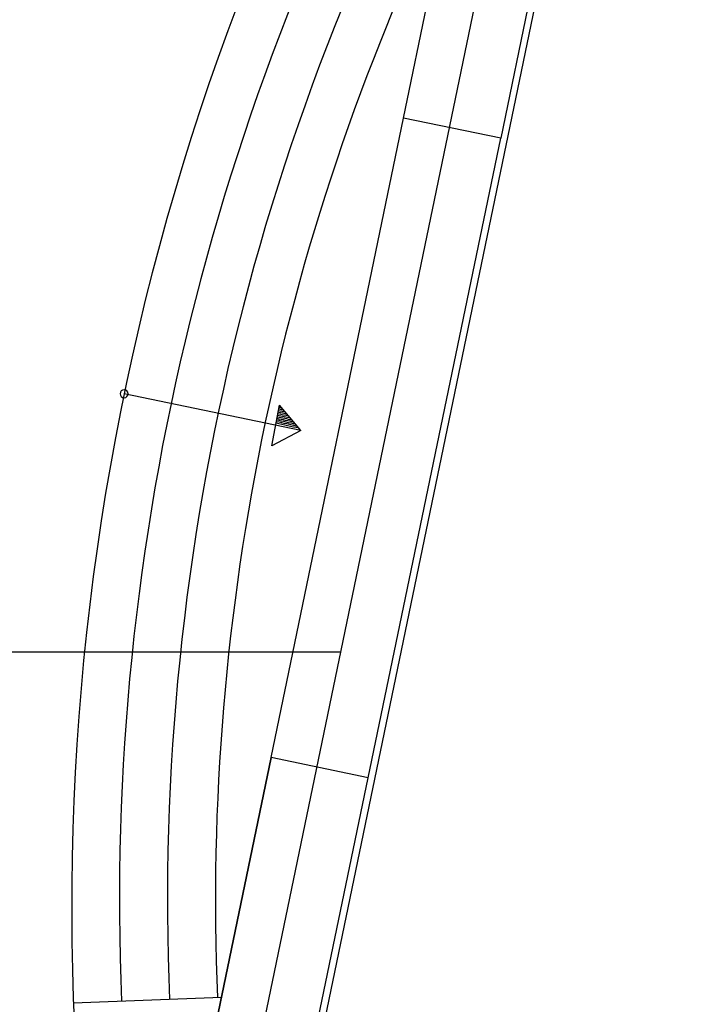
# Model space of a CAD drawing. Header units: metres. Extents: x -1 to 438, y -6 to 57.
# Tile 27 of 31: x 423.3 to 427.52, y 17.15 to 23.3. Entities that reach past the tile are written whole.
import ezdxf

# ---------------------------------------------------------------- set-up
doc = ezdxf.new("R2010")
doc.units = ezdxf.units.M
doc.linetypes.add('CONTINUA', pattern=[0])
for name, color, linetype, lineweight in [('PB ESCALES 2D', 7, 'CONTINUA', 25), ('PB LOCALS', 7, 'CONTINUA', 25), ('PB MURS++', 7, 'CONTINUA', 25), ('PB TEXT', 7, 'CONTINUA', 25), ('PSC MURS ACTUAL', 7, 'CONTINUA', 25)]:
    doc.layers.add(name, color=color, linetype=linetype, lineweight=lineweight)

# ---------------------------------------------------------------- blocks, each defined once
blk = doc.blocks.new('OBJETO_COMPLEJO_20')
at = {"layer": 'PB TEXT', "color": 7, "linetype": 'CONTINUA', "lineweight": 25, "transparency": 33554687}
for start, end in [(90, 270), (270, 90)]:
    blk.add_arc((423.9512, 20.9638), 0.025, start, end, dxfattribs=at)

msp = doc.modelspace()

# ---------------------------------------------------------------- linework, layer by layer
at = {"layer": 'PB ESCALES 2D', "color": 7, "linetype": 'CONTINUA', "lineweight": 25, "transparency": 33554687}
for p, q in [((425.05581, 20.7353), (423.95122, 20.96379)), ((424.87367, 20.63804), (424.92279, 20.89322)), ((425.05581, 20.7353), (424.92279, 20.89322)), ((425.05581, 20.7353), (424.87367, 20.63804)), ((424.55862, 17.19279), (423.63496, 17.1575))]:
    msp.add_line(p, q, dxfattribs=at)
for centre, radius, start, end in [((439.43343, 17.76111), 15.81, 150.757294, 191.715775), ((439.02853, 17.79549), 15.10679, 149.837503, 182.376936), ((439.02853, 17.79549), 14.80679, 149.607839, 182.38475), ((439.02853, 17.79549), 14.50679, 153.820672, 182.384753), ((423.24606, 12.80996), 8.21935, 77.960931, 78.277625), ((423.24606, 12.80996), 8.22935, 78.050425, 78.278628), ((423.24606, 12.80996), 8.23935, 78.139525, 78.279631), ((423.24606, 12.80996), 8.24935, 78.228231, 78.280628), ((423.24606, 12.80996), 8.14935, 77.323097, 78.270525), ((423.24606, 12.80996), 8.15935, 77.415458, 78.271547), ((423.24606, 12.80996), 8.16935, 77.5074, 78.272564), ((423.24606, 12.80996), 8.17935, 77.598925, 78.273583), ((423.24606, 12.80996), 8.18935, 77.690036, 78.274594), ((423.24606, 12.80996), 8.19935, 77.780739, 78.275608), ((423.24606, 12.80996), 8.20935, 77.871036, 78.276617), ((423.24606, 12.80996), 8.13935, 77.230311, 78.2695)]:
    msp.add_arc(centre, radius, start, end, dxfattribs=at)
at = {"layer": 'PB LOCALS', "color": 7, "linetype": 'CONTINUA', "lineweight": 25, "transparency": 33554687}
for p, q in [((425.69704, 22.68607), (426.02984, 24.29195)), ((424.86987, 18.6908), (425.69782, 22.68591)), ((425.69782, 22.68591), (425.69704, 22.68607)), ((424.53833, 17.09488), (424.8691, 18.69096)), ((424.8691, 18.69096), (424.86987, 18.6908))]:
    msp.add_line(p, q, dxfattribs=at)
at = {"layer": 'PB MURS++', "color": 7, "linetype": 'CONTINUA', "lineweight": 25, "transparency": 33554687}
for p, q in [((425.69704, 22.68607), (426.02984, 24.29195)), ((426.63694, 24.16613), (426.30414, 22.56025)), ((426.30414, 22.56025), (425.69704, 22.68607)), ((425.4762, 18.56514), (426.30414, 22.56025)), ((425.05581, 20.7353), (423.95122, 20.96379)), ((424.87367, 20.63804), (424.92279, 20.89322)), ((425.05581, 20.7353), (424.92279, 20.89322)), ((425.05581, 20.7353), (424.87367, 20.63804)), ((424.8691, 18.69096), (424.53833, 17.09488)), ((425.4762, 18.56514), (424.8691, 18.69096)), ((425.14543, 16.96906), (425.4762, 18.56514)), ((424.55862, 17.19279), (423.63496, 17.1575))]:
    msp.add_line(p, q, dxfattribs=at)
for centre, radius, start, end in [((439.43343, 17.76111), 15.81, 150.757294, 191.715775), ((439.02853, 17.79549), 15.10679, 149.837503, 182.376936), ((439.02853, 17.79549), 14.80679, 149.607839, 182.38475), ((439.02853, 17.79549), 14.50679, 153.820672, 182.384753), ((423.24606, 12.80996), 8.21935, 77.960931, 78.277625), ((423.24606, 12.80996), 8.22935, 78.050425, 78.278628), ((423.24606, 12.80996), 8.23935, 78.139525, 78.279631), ((423.24606, 12.80996), 8.24935, 78.228231, 78.280628), ((423.24606, 12.80996), 8.14935, 77.323097, 78.270525), ((423.24606, 12.80996), 8.15935, 77.415458, 78.271547), ((423.24606, 12.80996), 8.16935, 77.5074, 78.272564), ((423.24606, 12.80996), 8.17935, 77.598925, 78.273583), ((423.24606, 12.80996), 8.18935, 77.690036, 78.274594), ((423.24606, 12.80996), 8.19935, 77.780739, 78.275608), ((423.24606, 12.80996), 8.20935, 77.871036, 78.276617), ((423.24606, 12.80996), 8.13935, 77.230311, 78.2695)]:
    msp.add_arc(centre, radius, start, end, dxfattribs=at)
at = {"layer": 'PSC MURS ACTUAL', "color": 180, "linetype": 'CONTINUA', "transparency": 33554687}
for p, q in [((427.14252, 28.22859), (423.97658, 12.94959)), ((427.52038, 28.22859), (424.35444, 12.94959))]:
    msp.add_line(p, q, dxfattribs=at)
at = {"layer": 'PSC MURS ACTUAL', "transparency": 33554687}
msp.add_line((425.30271, 19.34959), (405.93134, 19.34959), dxfattribs=at)

# ---------------------------------------------------------------- block references
at = {"layer": 'PB TEXT', "color": 7, "linetype": 'CONTINUA', "lineweight": 25, "transparency": 33554687}
msp.add_blockref('OBJETO_COMPLEJO_20', (0, 0), dxfattribs=at)

doc.saveas('drawing.dxf')
